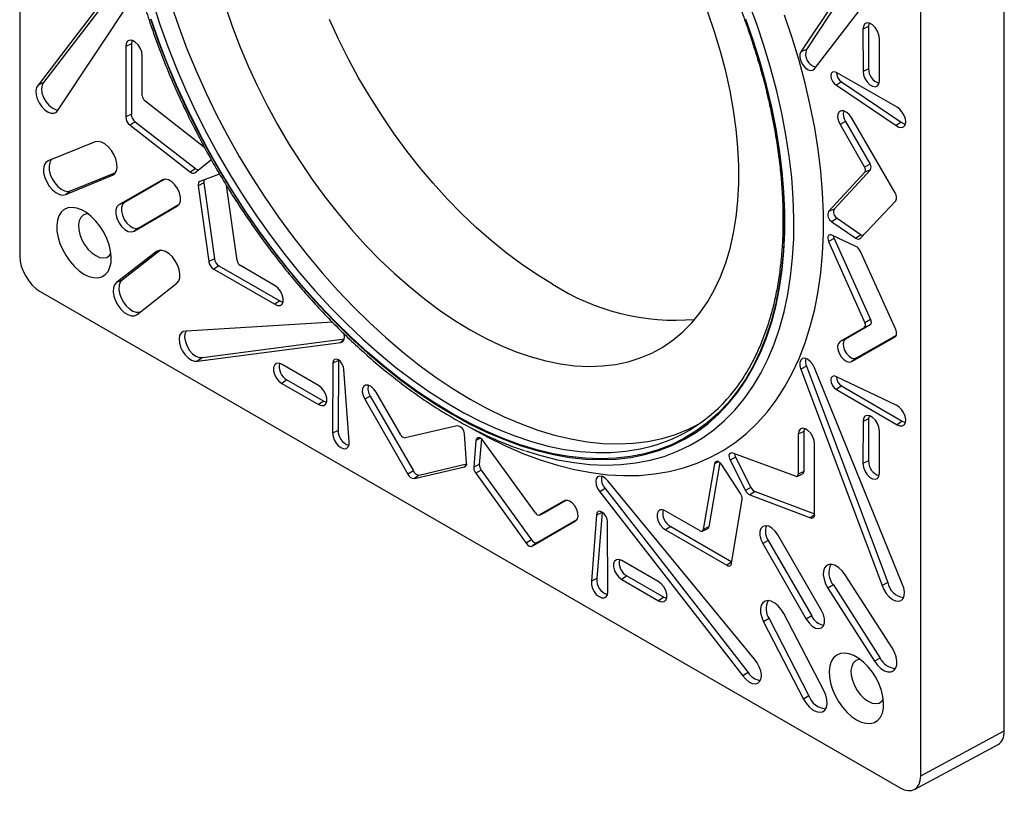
# Model space of a CAD drawing. Header units: inches. Extents: x 0.3 to 33.8, y 0.2 to 21.7.
# Tile 79 of 209: x 1.945 to 2.792, y 18.389 to 19.056. Entities that reach past the tile are written whole.
import ezdxf

# ---------------------------------------------------------------- set-up
doc = ezdxf.new("R2010")
doc.units = ezdxf.units.IN
doc.header["$MEASUREMENT"] = 0

msp = doc.modelspace()

# ---------------------------------------------------------------- linework, layer by layer
at = {"color": 7, "linetype": 'Continuous', "lineweight": 25}
for p, q in [((1.94489, 19.70736), (1.94489, 18.85284)), ((2.79218, 18.44392), (2.79218, 19.30129)), ((2.72024, 18.40524), (2.72024, 19.25976)), ((2.68709, 19.13402), (2.61719, 19.02863)), ((2.69185, 19.13617), (2.62195, 19.03076)), ((2.62884, 19.01393), (2.70441, 19.11262)), ((2.03628, 19.09866), (1.96072, 18.99997)), ((2.04038, 19.09994), (1.96546, 19.00209)), ((1.97804, 18.97857), (2.04793, 19.08396)), ((2.67539, 19.05043), (2.67058, 19.0481)), ((2.67058, 19.0481), (2.67064, 19.01179)), ((2.67539, 19.05043), (2.67545, 19.01412)), ((2.68468, 19.00369), (2.68474, 19.04015)), ((2.03629, 19.03314), (2.03615, 18.97252)), ((2.04109, 19.03548), (2.03629, 19.03314)), ((2.04109, 19.03548), (2.04096, 18.97484)), ((2.62195, 19.03076), (2.61719, 19.02863)), ((2.05036, 18.99085), (2.05029, 19.02544)), ((2.67545, 19.01412), (2.67064, 19.01179)), ((2.69992, 18.98091), (2.6477, 19.01079)), ((1.96546, 19.00209), (1.96072, 18.99997)), ((2.65209, 19.00285), (2.64765, 18.99986)), ((2.64765, 18.99986), (2.69906, 18.96513)), ((2.65209, 19.00285), (2.70353, 18.9681)), ((2.10413, 18.94595), (2.05269, 18.9863)), ((2.04096, 18.97484), (2.03615, 18.97252)), ((2.69812, 18.90719), (2.6609, 18.97145)), ((2.0443, 18.96847), (2.03983, 18.96551)), ((2.03983, 18.96551), (2.09181, 18.92509)), ((2.0443, 18.96847), (2.0963, 18.92804)), ((2.65553, 18.96871), (2.65084, 18.966)), ((2.65084, 18.966), (2.67194, 18.92933)), ((2.65553, 18.96871), (2.67663, 18.93204)), ((2.70353, 18.9681), (2.69906, 18.96513)), ((2.00991, 18.95102), (1.96941, 18.93485)), ((2.09566, 18.92447), (2.10896, 18.93527)), ((2.67663, 18.93204), (2.67194, 18.92933)), ((1.98455, 18.90581), (2.02473, 18.92234)), ((1.98871, 18.90884), (2.02749, 18.9248)), ((2.02682, 18.92387), (2.02473, 18.92234)), ((2.0963, 18.92804), (2.09181, 18.92509)), ((2.11597, 18.92313), (2.09997, 18.917)), ((2.67226, 18.92498), (2.641, 18.89115)), ((2.67699, 18.92709), (2.64573, 18.89326)), ((2.67699, 18.92709), (2.67226, 18.92498)), ((2.06786, 18.91829), (2.03024, 18.89683)), ((2.06993, 18.91888), (2.03494, 18.89891)), ((2.06866, 18.91865), (2.06786, 18.91829)), ((2.10338, 18.91577), (2.09858, 18.91336)), ((2.09858, 18.91336), (2.1076, 18.84812)), ((2.10338, 18.91577), (2.1124, 18.85052)), ((2.13203, 18.84888), (2.12281, 18.91357)), ((1.98871, 18.90884), (1.98455, 18.90581)), ((2.03494, 18.89891), (2.03024, 18.89683)), ((2.04334, 18.87416), (2.08072, 18.89601)), ((2.04748, 18.87718), (2.08226, 18.89751)), ((2.08143, 18.89653), (2.08072, 18.89601)), ((2.66833, 18.86813), (2.69872, 18.90039)), ((2.64573, 18.89326), (2.641, 18.89115)), ((2.64828, 18.88531), (2.64383, 18.88233)), ((2.64383, 18.88233), (2.66455, 18.86817)), ((2.64828, 18.88531), (2.669, 18.87114)), ((2.04748, 18.87718), (2.04334, 18.87416)), ((2.66455, 18.86113), (2.64383, 18.87088)), ((2.669, 18.87114), (2.66455, 18.86817)), ((2.64573, 18.86796), (2.641, 18.86533)), ((2.641, 18.86533), (2.67226, 18.79541)), ((2.64573, 18.86796), (2.67699, 18.79804)), ((2.06267, 18.85663), (2.02826, 18.83009)), ((2.06618, 18.85779), (2.03298, 18.83218)), ((2.06504, 18.85768), (2.06267, 18.85663)), ((2.69872, 18.78945), (2.66833, 18.8568)), ((2.1124, 18.85052), (2.1076, 18.84812)), ((2.11625, 18.84444), (2.11183, 18.84144)), ((2.11625, 18.84444), (2.16882, 18.81424)), ((2.16473, 18.82723), (2.13481, 18.84459)), ((2.11183, 18.84144), (2.16439, 18.81125)), ((2.03298, 18.83218), (2.02826, 18.83009)), ((2.04584, 18.80246), (2.08009, 18.82946)), ((1.96256, 18.82222), (2.70256, 18.39503)), ((2.16882, 18.81424), (2.16439, 18.81125)), ((2.21423, 18.79593), (2.08802, 18.78808)), ((2.67663, 18.7935), (2.65553, 18.7812)), ((2.67663, 18.7935), (2.67194, 18.79143)), ((2.67699, 18.79804), (2.67226, 18.79541)), ((2.67194, 18.79143), (2.65084, 18.77912)), ((2.66504, 18.76507), (2.69928, 18.78466)), ((2.09789, 18.76238), (2.22113, 18.77849)), ((2.1021, 18.76542), (2.22429, 18.7814)), ((2.22366, 18.78032), (2.22113, 18.77849)), ((2.65553, 18.7812), (2.65084, 18.77912)), ((2.6609, 18.76205), (2.69812, 18.78334)), ((2.69859, 18.78368), (2.69812, 18.78334)), ((2.1021, 18.76542), (2.09789, 18.76238)), ((2.20209, 18.74122), (2.17068, 18.75942)), ((2.21443, 18.76059), (2.2142, 18.70041)), ((2.21923, 18.76291), (2.21443, 18.76059)), ((2.21923, 18.76291), (2.21901, 18.70273)), ((2.21925, 18.7633), (2.21923, 18.76291)), ((2.66504, 18.76507), (2.6609, 18.76205)), ((2.22829, 18.69327), (2.22392, 18.75517)), ((2.62195, 18.75792), (2.61719, 18.75534)), ((2.61719, 18.75534), (2.68709, 18.56925)), ((2.62195, 18.75792), (2.69185, 18.5718)), ((2.70441, 18.57065), (2.62884, 18.75658)), ((2.1749, 18.74618), (2.17049, 18.74318)), ((2.17049, 18.74318), (2.20209, 18.72501)), ((2.1749, 18.74618), (2.20651, 18.728)), ((2.69906, 18.72431), (2.64765, 18.74894)), ((2.27285, 18.69887), (2.25165, 18.73548)), ((2.65212, 18.74095), (2.6477, 18.73795)), ((2.6477, 18.73795), (2.69992, 18.70755)), ((2.65212, 18.74095), (2.70435, 18.71054)), ((2.20651, 18.728), (2.20209, 18.72501)), ((2.24658, 18.73221), (2.24189, 18.72949)), ((2.24189, 18.72949), (2.27894, 18.66512)), ((2.24658, 18.73221), (2.28364, 18.66781)), ((2.67064, 18.71047), (2.67058, 18.67423)), ((2.67545, 18.7128), (2.67064, 18.71047)), ((2.67545, 18.7128), (2.67539, 18.67655)), ((2.70435, 18.71054), (2.69992, 18.70755)), ((2.21901, 18.70273), (2.2142, 18.70041)), ((2.32138, 18.70658), (2.27646, 18.69642)), ((2.61964, 18.70187), (2.61483, 18.69954)), ((2.61964, 18.70187), (2.61957, 18.66736)), ((2.68474, 18.66583), (2.68468, 18.70235)), ((2.32951, 18.6747), (2.32761, 18.69972)), ((2.33752, 18.694), (2.33561, 18.67118)), ((2.34144, 18.69587), (2.33752, 18.694)), ((2.34224, 18.69531), (2.34042, 18.67346)), ((2.38866, 18.63164), (2.34374, 18.69367)), ((2.61483, 18.69954), (2.61476, 18.66503)), ((2.61243, 18.66317), (2.55857, 18.68311)), ((2.62898, 18.63029), (2.62884, 18.69106)), ((2.54736, 18.67507), (2.53789, 18.6196)), ((2.54637, 18.67568), (2.54275, 18.67398)), ((2.56088, 18.67977), (2.55617, 18.6771)), ((2.55617, 18.6771), (2.56947, 18.65095)), ((2.56088, 18.67977), (2.57418, 18.65361)), ((2.67539, 18.67655), (2.67058, 18.67423)), ((2.28364, 18.66781), (2.27894, 18.66512)), ((2.28453, 18.66121), (2.32765, 18.6714)), ((2.28872, 18.66425), (2.32952, 18.6739)), ((2.32898, 18.67236), (2.32765, 18.6714)), ((2.34042, 18.67346), (2.33561, 18.67118)), ((2.3421, 18.66854), (2.33747, 18.66574)), ((2.3421, 18.66854), (2.38524, 18.60853)), ((2.54275, 18.67398), (2.53309, 18.61735)), ((2.56515, 18.64846), (2.54915, 18.67305)), ((2.61957, 18.66736), (2.61476, 18.66503)), ((2.28872, 18.66425), (2.28453, 18.66121)), ((2.33747, 18.66574), (2.3806, 18.60575)), ((2.5771, 18.50574), (2.4509, 18.6593)), ((2.61381, 18.66314), (2.61848, 18.66521)), ((2.44861, 18.65266), (2.44399, 18.64984)), ((2.44399, 18.64984), (2.56723, 18.49143)), ((2.44861, 18.65266), (2.57187, 18.49423)), ((2.57418, 18.65361), (2.56947, 18.65095)), ((2.57766, 18.65016), (2.57331, 18.64713)), ((2.57766, 18.65016), (2.62898, 18.63081)), ((2.41348, 18.64205), (2.39227, 18.62993)), ((2.41539, 18.64254), (2.39697, 18.632)), ((2.41411, 18.64233), (2.41348, 18.64205)), ((2.55753, 18.58839), (2.56654, 18.64322)), ((2.57331, 18.64713), (2.6253, 18.62753)), ((2.39697, 18.632), (2.39227, 18.62993)), ((2.39697, 18.632), (2.39683, 18.63193)), ((2.44602, 18.63203), (2.44121, 18.62973)), ((2.44602, 18.63203), (2.44164, 18.57515)), ((2.44603, 18.63238), (2.44602, 18.63203)), ((2.53032, 18.61626), (2.5004, 18.63345)), ((2.38619, 18.60321), (2.42323, 18.62481)), ((2.39032, 18.60623), (2.42477, 18.62631)), ((2.39215, 18.62986), (2.39683, 18.63193)), ((2.42386, 18.62527), (2.42323, 18.62481)), ((2.44121, 18.62973), (2.43684, 18.57288)), ((2.45092, 18.56376), (2.4507, 18.62419)), ((2.62895, 18.63006), (2.6253, 18.62753)), ((2.50514, 18.62009), (2.50073, 18.61709)), ((2.50073, 18.61709), (2.5533, 18.58658)), ((2.50514, 18.62009), (2.55772, 18.58958)), ((2.53218, 18.61601), (2.53686, 18.61807)), ((2.53789, 18.6196), (2.53309, 18.61735)), ((2.38524, 18.60853), (2.3806, 18.60575)), ((2.5891, 18.60795), (2.5844, 18.60524)), ((2.5891, 18.60795), (2.62648, 18.54293)), ((2.63488, 18.54778), (2.59727, 18.61267)), ((2.39032, 18.60623), (2.38619, 18.60321)), ((2.5844, 18.60524), (2.62179, 18.54022)), ((2.49444, 18.57251), (2.46303, 18.59058)), ((2.55772, 18.58958), (2.5533, 18.58658)), ((2.44164, 18.57515), (2.43684, 18.57288)), ((2.46746, 18.57736), (2.46304, 18.57436)), ((2.46304, 18.57436), (2.49464, 18.55605)), ((2.46746, 18.57736), (2.49906, 18.55905)), ((2.69571, 18.51556), (2.65522, 18.57849)), ((2.64507, 18.56967), (2.6404, 18.56693)), ((2.6404, 18.56693), (2.68058, 18.504)), ((2.64507, 18.56967), (2.68525, 18.50674)), ((2.69185, 18.5718), (2.68709, 18.56925)), ((2.49906, 18.55905), (2.49464, 18.55605)), ((2.58975, 18.54063), (2.58504, 18.53796)), ((2.58975, 18.54063), (2.624, 18.4741)), ((2.63686, 18.47875), (2.60246, 18.54502)), ((2.62648, 18.54293), (2.62179, 18.54022)), ((2.58504, 18.53796), (2.61928, 18.47143)), ((2.68525, 18.50674), (2.68058, 18.504)), ((2.57187, 18.49423), (2.56723, 18.49143)), ((2.624, 18.4741), (2.61928, 18.47143)), ((2.72024, 18.40524), (2.79218, 18.44392)), ((2.71484, 18.39367), (2.78678, 18.43235))]:
    msp.add_line(p, q, dxfattribs=at)
at = {"color": 7, "linetype": 'Continuous', "lineweight": 25, "flags": 128}
for points in [[(2.05933, 19.07125), (2.06544, 19.05229), (2.07223, 19.03332), (2.07969, 19.01439), (2.08779, 18.99555), (2.09653, 18.97686), (2.10586, 18.95836), (2.11577, 18.94011), (2.12623, 18.92215), (2.13721, 18.90453), (2.14868, 18.8873), (2.16062, 18.8705), (2.17298, 18.85419), (2.18574, 18.8384), (2.19886, 18.82318), (2.21231, 18.80857), (2.22605, 18.7946), (2.24004, 18.78133), (2.25424, 18.76877), (2.26862, 18.75697), (2.28314, 18.74595), (2.29776, 18.73575), (2.31244, 18.7264), (2.32713, 18.71792), (2.34181, 18.71032), (2.35643, 18.70364), (2.37095, 18.6979), (2.38533, 18.69309), (2.39953, 18.68925), (2.41352, 18.68638), (2.42726, 18.68448), (2.44071, 18.68357), (2.45383, 18.68364), (2.46659, 18.68469), (2.47895, 18.68673), (2.48753, 18.68879)], [(2.07528, 19.06914), (2.08173, 19.05018), (2.08885, 19.03124), (2.09663, 19.01237), (2.10504, 18.99361), (2.11407, 18.97502), (2.12369, 18.95666), (2.13387, 18.93856), (2.14458, 18.92077), (2.1558, 18.90336), (2.1675, 18.88635), (2.17965, 18.86981), (2.1922, 18.85376), (2.20514, 18.83827), (2.21842, 18.82336), (2.232, 18.80907), (2.24586, 18.79546), (2.25995, 18.78255), (2.27424, 18.77037), (2.28868, 18.75897), (2.30324, 18.74837), (2.31788, 18.7386), (2.33256, 18.72968)], [(2.12223, 19.0668), (2.12806, 19.04975), (2.13455, 19.03272), (2.14169, 19.01577), (2.14946, 18.99895), (2.15782, 18.98232), (2.16674, 18.96593), (2.17622, 18.94984), (2.1862, 18.93409), (2.19665, 18.91874), (2.20755, 18.90384), (2.21886, 18.88944), (2.23054, 18.87558), (2.24255, 18.86231), (2.25486, 18.84967), (2.26742, 18.83771), (2.28019, 18.82646), (2.29313, 18.81596), (2.30621, 18.80624), (2.31936, 18.79734), (2.33256, 18.78929)], [(2.38006, 18.68503), (2.39344, 18.68096), (2.40773, 18.67747), (2.4218, 18.67495), (2.4356, 18.67341), (2.4491, 18.67284), (2.46227, 18.67326), (2.47506, 18.67466), (2.48744, 18.67703), (2.49939, 18.68037), (2.51087, 18.68468), (2.52185, 18.68993), (2.53231, 18.69613), (2.54221, 18.70324), (2.55153, 18.71125), (2.56024, 18.72015), (2.56833, 18.7299), (2.57577, 18.74049), (2.58254, 18.75188), (2.58863, 18.76405), (2.59402, 18.77695), (2.59869, 18.79057), (2.60263, 18.80487), (2.60583, 18.8198), (2.60829, 18.83532), (2.61, 18.85141), (2.61095, 18.86801), (2.61114, 18.88508), (2.61057, 18.90258), (2.60924, 18.92046), (2.60716, 18.93868), (2.60432, 18.95718), (2.60075, 18.97593), (2.59644, 18.99486), (2.59141, 19.01393), (2.58567, 19.0331), (2.57924, 19.05231), (2.57213, 19.07151)], [(2.05759, 19.05686), (2.06418, 19.03782), (2.07145, 19.0188), (2.07936, 18.99986), (2.08791, 18.98105), (2.09706, 18.96241), (2.1068, 18.94399), (2.1171, 18.92585), (2.12792, 18.90803), (2.13925, 18.89058), (2.15104, 18.87355), (2.16328, 18.85698), (2.17593, 18.84091), (2.18895, 18.82539), (2.2023, 18.81045), (2.21597, 18.79615), (2.2299, 18.78251), (2.24406, 18.76958), (2.25842, 18.75738), (2.27293, 18.74595), (2.28756, 18.73531), (2.30226, 18.72551), (2.31701, 18.71656)], [(2.31701, 18.71718), (2.30229, 18.72611), (2.28761, 18.7359), (2.27301, 18.74651), (2.25853, 18.75792), (2.2442, 18.77009), (2.23006, 18.78301), (2.21616, 18.79662), (2.20252, 18.8109), (2.18919, 18.8258), (2.17619, 18.84129), (2.16357, 18.85733), (2.15135, 18.87387), (2.13958, 18.89088), (2.12827, 18.90829), (2.11747, 18.92608), (2.10719, 18.94418), (2.09747, 18.96256), (2.08834, 18.98117), (2.07981, 18.99995), (2.07191, 19.01886), (2.06465, 19.03784), (2.05807, 19.05685)], [(2.40327, 18.82868), (2.39, 18.83678), (2.37678, 18.84573), (2.36363, 18.8555), (2.35062, 18.86605), (2.33778, 18.87736), (2.32516, 18.88939), (2.31278, 18.90209), (2.30071, 18.91544), (2.28897, 18.92937), (2.2776, 18.94385), (2.26664, 18.95883), (2.25612, 18.97426), (2.24609, 18.99009), (2.23657, 19.00627), (2.22759, 19.02275), (2.21919, 19.03947), (2.21139, 19.05638)], [(2.31701, 18.71656), (2.33175, 18.70849), (2.34646, 18.70131), (2.36109, 18.69505), (2.3756, 18.68973), (2.38995, 18.68535), (2.40411, 18.68194), (2.41804, 18.67949), (2.43171, 18.67802), (2.44507, 18.67753), (2.45809, 18.67802), (2.47073, 18.67949), (2.48297, 18.68193), (2.49477, 18.68534), (2.50609, 18.68972), (2.51692, 18.69504), (2.52721, 18.70129), (2.53695, 18.70847), (2.5461, 18.71654), (2.55465, 18.72548), (2.56257, 18.73529), (2.56983, 18.74592), (2.57643, 18.75734), (2.58233, 18.76954), (2.58754, 18.78248), (2.59202, 18.79611), (2.59578, 18.81041), (2.59879, 18.82535), (2.60106, 18.84086), (2.60258, 18.85693), (2.60334, 18.8735), (2.60334, 18.89054), (2.60258, 18.90798), (2.60106, 18.9258), (2.59879, 18.94394), (2.59578, 18.96236), (2.59202, 18.981), (2.58754, 18.99981), (2.58233, 19.01875), (2.57643, 19.03777), (2.56983, 19.05681)], [(2.56936, 19.05679), (2.57594, 19.03779), (2.58184, 19.01881), (2.58703, 18.9999), (2.59151, 18.98112), (2.59526, 18.96252), (2.59827, 18.94414), (2.60053, 18.92603), (2.60205, 18.90824), (2.60281, 18.89083), (2.60281, 18.87383), (2.60205, 18.85729), (2.60053, 18.84125), (2.59827, 18.82576), (2.59526, 18.81086), (2.59151, 18.79658), (2.58703, 18.78297), (2.58184, 18.77006), (2.57594, 18.75789), (2.56936, 18.74648), (2.56211, 18.73587), (2.55421, 18.72609), (2.54568, 18.71715), (2.53654, 18.7091), (2.52682, 18.70194), (2.51654, 18.6957), (2.50574, 18.69039), (2.49443, 18.68602), (2.48266, 18.68261), (2.47044, 18.68018), (2.45782, 18.67871), (2.44483, 18.67822), (2.43149, 18.67871), (2.41786, 18.68018), (2.40395, 18.68262), (2.38982, 18.68603), (2.37549, 18.6904), (2.361, 18.69571), (2.3464, 18.70196), (2.33172, 18.70912), (2.31701, 18.71718)], [(2.33256, 18.78929), (2.34576, 18.7821), (2.35892, 18.77581), (2.37199, 18.77044), (2.38493, 18.76599), (2.39771, 18.7625), (2.41027, 18.75996), (2.42257, 18.75839), (2.43458, 18.75779), (2.44626, 18.75816), (2.45757, 18.75951), (2.46847, 18.76182), (2.47893, 18.7651), (2.48891, 18.76932), (2.49838, 18.77448), (2.50731, 18.78056), (2.51567, 18.78754), (2.52343, 18.7954), (2.53057, 18.80411), (2.53706, 18.81364), (2.54289, 18.82396), (2.54803, 18.83504), (2.55247, 18.84684), (2.55619, 18.85932), (2.55918, 18.87245), (2.56143, 18.88617), (2.56294, 18.90045), (2.56369, 18.91524), (2.56369, 18.93049), (2.56294, 18.94615), (2.56143, 18.96217), (2.55918, 18.9785), (2.55619, 18.99508), (2.55247, 19.01186), (2.54803, 19.02878), (2.54289, 19.0458), (2.53706, 19.06285)], [(2.33256, 18.70518), (2.34772, 18.69687), (2.36284, 18.68945), (2.37788, 18.68295), (2.39281, 18.67737), (2.40759, 18.67273), (2.42218, 18.66905), (2.43656, 18.66633), (2.45067, 18.66457), (2.46449, 18.6638), (2.47798, 18.664), (2.49111, 18.66517), (2.50384, 18.66732), (2.51615, 18.67043), (2.52801, 18.6745), (2.53937, 18.67952), (2.55023, 18.68548), (2.56054, 18.69236), (2.57028, 18.70015), (2.57944, 18.70882), (2.58798, 18.71835), (2.59588, 18.72873), (2.60313, 18.73992), (2.60971, 18.75189), (2.6156, 18.76463), (2.62079, 18.77809), (2.62525, 18.79223), (2.629, 18.80704), (2.632, 18.82247), (2.63426, 18.83847), (2.63577, 18.85502), (2.63652, 18.87207), (2.63652, 18.88958), (2.63577, 18.9075), (2.63426, 18.92579), (2.632, 18.94441), (2.629, 18.9633), (2.62525, 18.98243), (2.62079, 19.00173), (2.6156, 19.02118), (2.60971, 19.04071), (2.60313, 19.06028)], [(2.68474, 19.04015), (2.68433, 19.04324), (2.68309, 19.04647), (2.68117, 19.04943), (2.67881, 19.05177), (2.67631, 19.05317), (2.67397, 19.05348), (2.6721, 19.05264), (2.67092, 19.05077), (2.67058, 19.0481)], [(2.67584, 19.05332), (2.6757, 19.05296), (2.67539, 19.05043)], [(2.05029, 19.02544), (2.04987, 19.02851), (2.04862, 19.0317), (2.04671, 19.03463), (2.04436, 19.03692), (2.04188, 19.03828), (2.03957, 19.03855), (2.03774, 19.03769), (2.03659, 19.0358), (2.03629, 19.03314)], [(2.04152, 19.03839), (2.04138, 19.038), (2.04109, 19.03548)], [(2.61719, 19.02863), (2.61633, 19.02658), (2.61629, 19.02387), (2.61706, 19.02084), (2.61856, 19.01785), (2.6206, 19.01528), (2.62293, 19.01344), (2.62526, 19.01255), (2.62732, 19.01272), (2.62884, 19.01393)], [(2.6477, 19.01079), (2.64589, 19.01143), (2.64435, 19.01114), (2.64331, 19.00996), (2.64295, 19.00809), (2.6433, 19.00579), (2.64431, 19.00342), (2.64584, 19.00134), (2.64765, 18.99986)], [(2.67064, 19.01179), (2.67104, 19.00876), (2.67225, 19.00558), (2.67412, 19.00266), (2.67643, 19.00034), (2.67889, 18.99892), (2.68121, 18.99857), (2.68308, 18.99933), (2.68429, 19.00111), (2.68468, 19.00369)], [(1.96072, 18.99997), (1.95942, 18.99787), (1.95886, 18.99504), (1.95907, 18.9917), (1.96003, 18.98812), (1.96169, 18.98457), (1.9639, 18.98133), (1.96649, 18.97864), (1.96927, 18.97672), (1.97201, 18.97571), (1.97451, 18.9757), (1.97657, 18.97668), (1.97804, 18.97857)], [(1.96546, 19.00209), (1.96413, 18.99985), (1.96364, 18.99679), (1.96404, 18.99321), (1.9653, 18.98943), (1.96729, 18.9858), (1.96984, 18.98266), (1.9727, 18.9803), (1.97561, 18.97892), (1.97809, 18.97865)], [(2.69906, 18.96513), (2.70143, 18.96378), (2.70366, 18.9634), (2.7055, 18.96403), (2.70677, 18.96561), (2.7073, 18.96796), (2.70705, 18.97082), (2.70604, 18.97387), (2.70438, 18.97678), (2.70227, 18.97921), (2.69992, 18.98091)], [(2.6609, 18.97145), (2.65893, 18.97431), (2.65656, 18.9765), (2.6541, 18.97774), (2.65184, 18.9779), (2.65007, 18.97694), (2.649, 18.97498), (2.64877, 18.97227), (2.64941, 18.96915), (2.65084, 18.966)], [(2.70353, 18.9681), (2.70601, 18.96673), (2.70707, 18.96648)], [(2.02473, 18.92234), (2.02672, 18.92375), (2.02807, 18.92604), (2.02869, 18.92905), (2.02854, 18.93257), (2.02762, 18.93638), (2.026, 18.9402), (2.02379, 18.94378), (2.02114, 18.94688), (2.01823, 18.94929), (2.01525, 18.95084), (2.01241, 18.95143), (2.00991, 18.95102)], [(1.96941, 18.93485), (1.96737, 18.93343), (1.96598, 18.9311), (1.96534, 18.92803), (1.9655, 18.92443), (1.96645, 18.92054), (1.96811, 18.91663), (1.97039, 18.91298), (1.97311, 18.90983), (1.97609, 18.90741), (1.97913, 18.90587), (1.98201, 18.90532), (1.98455, 18.90581)], [(1.97285, 18.93622), (1.9721, 18.93554), (1.97076, 18.93329), (1.97015, 18.93032), (1.9703, 18.92684), (1.97122, 18.92308), (1.97283, 18.91931), (1.97502, 18.91578), (1.97765, 18.91273), (1.98054, 18.91039), (1.98347, 18.9089), (1.98626, 18.90837), (1.98871, 18.90884)], [(2.10896, 18.93527), (2.10951, 18.93596), (2.10957, 18.93607)], [(2.11703, 18.92324), (2.11684, 18.92326), (2.11597, 18.92313)], [(2.08072, 18.89601), (2.08238, 18.89771), (2.08326, 18.90033), (2.08325, 18.90361), (2.08237, 18.90724), (2.0807, 18.91085), (2.0784, 18.91411), (2.0757, 18.91668), (2.07286, 18.91833), (2.07016, 18.91888), (2.06786, 18.91829)], [(2.00022, 18.83727), (2.00441, 18.83529), (2.00847, 18.83424), (2.01226, 18.83416), (2.01567, 18.83505), (2.01858, 18.83688), (2.0209, 18.8396), (2.02255, 18.84311), (2.02349, 18.84731), (2.02367, 18.85206), (2.02311, 18.8572), (2.02181, 18.86257), (2.01982, 18.868), (2.01719, 18.87332), (2.01402, 18.87834), (2.01041, 18.88292), (2.00647, 18.88691), (2.00233, 18.89016), (1.99812, 18.89259), (1.99398, 18.89412), (1.99004, 18.89468), (1.98642, 18.89428), (1.98325, 18.89291), (1.98063, 18.89062), (1.97864, 18.8875), (1.97734, 18.88362), (1.97677, 18.87913), (1.97696, 18.87417), (1.9779, 18.86889), (1.97955, 18.86347), (1.98187, 18.85807), (1.98478, 18.85288), (1.98818, 18.84806), (1.99197, 18.84376), (1.99603, 18.84013), (2.00022, 18.83727)], [(2.03024, 18.89683), (2.02853, 18.89512), (2.02763, 18.89245), (2.02762, 18.8891), (2.02852, 18.8854), (2.03022, 18.8817), (2.03257, 18.87838), (2.03533, 18.87575), (2.03823, 18.87408), (2.04099, 18.87353), (2.04334, 18.87416)], [(2.03494, 18.89891), (2.03329, 18.89727), (2.03243, 18.89471), (2.03243, 18.8915), (2.03328, 18.88795), (2.03492, 18.88441), (2.03717, 18.88123), (2.03981, 18.87871), (2.04259, 18.87711), (2.04524, 18.87658), (2.04748, 18.87718)], [(2.00366, 18.88921), (2.00217, 18.88908), (1.99955, 18.88805), (1.9975, 18.88606), (1.99615, 18.88321), (1.99555, 18.87967), (1.99575, 18.8756), (1.99673, 18.87125), (1.99845, 18.86684), (2.0008, 18.86261), (2.00365, 18.85879), (2.00687, 18.85558), (2.01027, 18.85316)], [(2.64383, 18.87088), (2.64282, 18.8712), (2.64191, 18.87117), (2.64115, 18.8708), (2.6406, 18.8701), (2.6403, 18.86914), (2.64027, 18.86796), (2.64051, 18.86666), (2.641, 18.86533)], [(2.64508, 18.8703), (2.64529, 18.86916), (2.64573, 18.86796)], [(2.01027, 18.85316), (2.01367, 18.85165), (2.01689, 18.85115), (2.01975, 18.85167), (2.0221, 18.85319), (2.02345, 18.85494)], [(2.08009, 18.82946), (2.0817, 18.83142), (2.08261, 18.83417), (2.08275, 18.83753), (2.08213, 18.84125), (2.08077, 18.8451), (2.07877, 18.8488), (2.07627, 18.85212), (2.07343, 18.85481), (2.07046, 18.85671), (2.06754, 18.85768), (2.06489, 18.85765), (2.06267, 18.85663)], [(2.02826, 18.83009), (2.02658, 18.82814), (2.02561, 18.82537), (2.02542, 18.82196), (2.02603, 18.81817), (2.0274, 18.81424), (2.02942, 18.81044), (2.03197, 18.80705), (2.03486, 18.80429), (2.0379, 18.80235), (2.04088, 18.80136), (2.04359, 18.8014), (2.04584, 18.80246)], [(2.03298, 18.83218), (2.03134, 18.83029), (2.0304, 18.82761), (2.03022, 18.82433), (2.03081, 18.82066), (2.03213, 18.81686), (2.03409, 18.81319), (2.03656, 18.80991), (2.03935, 18.80724), (2.04229, 18.80536), (2.04517, 18.80441), (2.04779, 18.80445), (2.04875, 18.80475)], [(2.16439, 18.81125), (2.16685, 18.81018), (2.16906, 18.81023), (2.17072, 18.81139), (2.17164, 18.81352), (2.1717, 18.81635), (2.17089, 18.81953), (2.16932, 18.82265), (2.16717, 18.82533), (2.16473, 18.82723)], [(2.16882, 18.81424), (2.17115, 18.81323), (2.17156, 18.81315)], [(2.67699, 18.79804), (2.67727, 18.79732), (2.67746, 18.7966), (2.67756, 18.79591), (2.67756, 18.79527), (2.67746, 18.79469), (2.67727, 18.79419), (2.67699, 18.79379), (2.67663, 18.7935)], [(2.08802, 18.78808), (2.08565, 18.78776), (2.08377, 18.78646), (2.08253, 18.78429), (2.08203, 18.78141), (2.0823, 18.77804), (2.08334, 18.77445), (2.08504, 18.77091), (2.08729, 18.76771), (2.08991, 18.76508), (2.09269, 18.76323), (2.09542, 18.76231), (2.09789, 18.76238)], [(2.08811, 18.78808), (2.08711, 18.7858), (2.08684, 18.78259), (2.08746, 18.77893), (2.08891, 18.77515), (2.09106, 18.77161), (2.0937, 18.76864), (2.0966, 18.7665), (2.09949, 18.76539), (2.1021, 18.76542)], [(2.22113, 18.77849), (2.22295, 18.7792), (2.22412, 18.7809), (2.22452, 18.78337), (2.22423, 18.78574)], [(2.69812, 18.78334), (2.69865, 18.78369), (2.69906, 18.7842), (2.69935, 18.78486), (2.6995, 18.78564), (2.69951, 18.78652), (2.69938, 18.78747), (2.69911, 18.78846), (2.69872, 18.78945)], [(2.65084, 18.77912), (2.64941, 18.77762), (2.64877, 18.77523), (2.649, 18.77226), (2.65007, 18.76907), (2.65184, 18.76607), (2.6541, 18.76361), (2.65656, 18.76201), (2.65893, 18.76147), (2.6609, 18.76205)], [(2.65553, 18.7812), (2.65418, 18.77978), (2.65358, 18.77752), (2.65379, 18.77471), (2.6548, 18.7717), (2.65648, 18.76886), (2.65862, 18.76654), (2.66095, 18.76503), (2.66318, 18.76452), (2.66504, 18.76507)], [(2.17068, 18.75942), (2.1682, 18.76046), (2.16599, 18.76037), (2.16433, 18.75917), (2.16342, 18.75699), (2.16339, 18.75412), (2.16423, 18.75091), (2.16584, 18.74777), (2.16802, 18.74508), (2.17049, 18.74318)], [(2.22392, 18.75517), (2.22354, 18.75747), (2.2225, 18.75984), (2.22096, 18.7619), (2.21915, 18.76335), (2.21734, 18.76397), (2.2158, 18.76366), (2.21478, 18.76247), (2.21443, 18.76059)], [(2.62884, 18.75658), (2.62732, 18.75956), (2.62526, 18.76211), (2.62293, 18.76391), (2.6206, 18.76476), (2.61856, 18.76454), (2.61706, 18.76328), (2.61629, 18.76114), (2.61633, 18.75838), (2.61719, 18.75534)], [(2.64765, 18.74894), (2.64584, 18.74955), (2.64431, 18.74924), (2.6433, 18.74804), (2.64295, 18.74615), (2.64331, 18.74384), (2.64435, 18.74148), (2.64589, 18.73941), (2.6477, 18.73795)], [(2.20209, 18.72501), (2.20452, 18.72406), (2.20666, 18.72421), (2.20826, 18.72546), (2.20911, 18.72763), (2.20911, 18.73048), (2.20826, 18.73364), (2.20667, 18.73672), (2.20452, 18.73936), (2.20209, 18.74122)], [(2.25165, 18.73548), (2.24963, 18.73829), (2.24724, 18.7404), (2.24479, 18.74156), (2.24256, 18.74161), (2.24084, 18.74056), (2.23985, 18.73852), (2.23969, 18.73576), (2.24041, 18.73262), (2.24189, 18.72949)], [(2.20651, 18.728), (2.20881, 18.7271), (2.20899, 18.72708)], [(2.33256, 18.72968), (2.34724, 18.72165), (2.36188, 18.71451), (2.37645, 18.7083), (2.39089, 18.70303), (2.40518, 18.69871), (2.41927, 18.69535), (2.43312, 18.69297), (2.44671, 18.69156), (2.45999, 18.69114), (2.47292, 18.69171), (2.48548, 18.69325), (2.49762, 18.69578), (2.50932, 18.69928), (2.52054, 18.70373), (2.52859, 18.70768)], [(2.69992, 18.70755), (2.70227, 18.70653), (2.70438, 18.70652), (2.70604, 18.70752), (2.70705, 18.7094), (2.7073, 18.71197), (2.70677, 18.71494), (2.7055, 18.71797), (2.70366, 18.72074), (2.70143, 18.72293), (2.69906, 18.72431)], [(2.68468, 18.70235), (2.68429, 18.70539), (2.68308, 18.70856), (2.68121, 18.71149), (2.67889, 18.71381), (2.67643, 18.71523), (2.67412, 18.71558), (2.67225, 18.71482), (2.67104, 18.71304), (2.67064, 18.71047)], [(2.67589, 18.7154), (2.67582, 18.71524), (2.67545, 18.7128)], [(2.70435, 18.71054), (2.70681, 18.70953), (2.70707, 18.70949)], [(2.2142, 18.70041), (2.2145, 18.69753), (2.21555, 18.69448), (2.21723, 18.6916), (2.21937, 18.6892), (2.22172, 18.68755), (2.22402, 18.68684), (2.22602, 18.68714), (2.22749, 18.68843), (2.22828, 18.69055), (2.22829, 18.69327)], [(2.62884, 18.69106), (2.62853, 18.69408), (2.62739, 18.69729), (2.62555, 18.70027), (2.62325, 18.70266), (2.62077, 18.70416), (2.61842, 18.70459), (2.6165, 18.70387), (2.61526, 18.70212), (2.61483, 18.69954)], [(2.62008, 18.7044), (2.62004, 18.7043), (2.61964, 18.70187)], [(2.34374, 18.69367), (2.34284, 18.69477), (2.34183, 18.69562), (2.3408, 18.69618), (2.33981, 18.6964), (2.33893, 18.69628), (2.33823, 18.69581), (2.33775, 18.69503), (2.33752, 18.694)], [(2.55857, 18.68311), (2.55758, 18.68334), (2.5567, 18.68322), (2.55599, 18.68276), (2.5555, 18.68199), (2.55527, 18.68096), (2.55531, 18.67975), (2.55561, 18.67843), (2.55617, 18.6771)], [(2.54915, 18.67305), (2.54828, 18.6742), (2.54729, 18.67512), (2.54626, 18.67576), (2.54526, 18.67607), (2.54434, 18.67603), (2.54359, 18.67565), (2.54305, 18.67495), (2.54275, 18.67398)], [(2.67058, 18.67423), (2.67092, 18.67117), (2.6721, 18.66794), (2.67397, 18.66494), (2.67631, 18.66254), (2.67881, 18.66106), (2.68117, 18.66066), (2.68309, 18.66141), (2.68433, 18.66321), (2.68474, 18.66583)], [(2.4509, 18.6593), (2.44869, 18.66157), (2.44632, 18.66299), (2.44408, 18.66339), (2.44224, 18.66272), (2.44104, 18.66107), (2.4406, 18.65863), (2.441, 18.6557), (2.44218, 18.65264), (2.44399, 18.64984)], [(2.42323, 18.62481), (2.42472, 18.62622), (2.42543, 18.62854), (2.42528, 18.63147), (2.42428, 18.63466), (2.42257, 18.6377), (2.42034, 18.64021), (2.41788, 18.6419), (2.4155, 18.64254), (2.41348, 18.64205)], [(2.4507, 18.62419), (2.45034, 18.62649), (2.44932, 18.62886), (2.44779, 18.63093), (2.44598, 18.6324), (2.44417, 18.63305), (2.44262, 18.63276), (2.44158, 18.6316), (2.44121, 18.62973)], [(2.5004, 18.63345), (2.49795, 18.63438), (2.49581, 18.63417), (2.49423, 18.63287), (2.49342, 18.63063), (2.49348, 18.62773), (2.4944, 18.62454), (2.49607, 18.62145), (2.49827, 18.61886), (2.50073, 18.61709)], [(2.59727, 18.61267), (2.59497, 18.61592), (2.59226, 18.61849), (2.58942, 18.62012), (2.58672, 18.62066), (2.58442, 18.62006), (2.58275, 18.61837), (2.58187, 18.61576), (2.58187, 18.61248), (2.58274, 18.60886), (2.5844, 18.60524)], [(2.38524, 18.60853), (2.38584, 18.60777), (2.3865, 18.60711), (2.38719, 18.60657), (2.38789, 18.60618), (2.38858, 18.60595), (2.38922, 18.60587), (2.38981, 18.60597), (2.39032, 18.60623)], [(2.3806, 18.60575), (2.38126, 18.60491), (2.38198, 18.60418), (2.38274, 18.6036), (2.38351, 18.60316), (2.38426, 18.6029), (2.38498, 18.60282), (2.38562, 18.60293), (2.38619, 18.60321)], [(2.46303, 18.59058), (2.4606, 18.59153), (2.45846, 18.59137), (2.45686, 18.59012), (2.45602, 18.58794), (2.45602, 18.5851), (2.45687, 18.58194), (2.45846, 18.57885), (2.46061, 18.57622), (2.46304, 18.57436)], [(2.65522, 18.57849), (2.65271, 18.58179), (2.64987, 18.58448), (2.6469, 18.58637), (2.64399, 18.58732), (2.64133, 18.58728), (2.63912, 18.58625), (2.63751, 18.5843), (2.63659, 18.58155), (2.63643, 18.57821), (2.63705, 18.57448), (2.6384, 18.57064), (2.6404, 18.56693)], [(2.43684, 18.57288), (2.43685, 18.57014), (2.43763, 18.56712), (2.4391, 18.56413), (2.4411, 18.56152), (2.44341, 18.55958), (2.44576, 18.55851), (2.44789, 18.55844), (2.44958, 18.55938), (2.45063, 18.56122), (2.45092, 18.56376)], [(2.49464, 18.55605), (2.49711, 18.55509), (2.49929, 18.55527), (2.5009, 18.55656), (2.50174, 18.5588), (2.5017, 18.56171), (2.5008, 18.56493), (2.49914, 18.56805), (2.49693, 18.57069), (2.49444, 18.57251)], [(2.68709, 18.56925), (2.68855, 18.56566), (2.69061, 18.5623), (2.69311, 18.55943), (2.69586, 18.55726), (2.69864, 18.55598), (2.70123, 18.55567), (2.70344, 18.55637), (2.70509, 18.55801), (2.70606, 18.56047), (2.70627, 18.56356), (2.7057, 18.56705), (2.70441, 18.57065)], [(2.49906, 18.55905), (2.5014, 18.55814), (2.50159, 18.55811)], [(2.60246, 18.54502), (2.60024, 18.5486), (2.59758, 18.55169), (2.59467, 18.55409), (2.59169, 18.55563), (2.58886, 18.5562), (2.58636, 18.55578), (2.58436, 18.55438), (2.583, 18.5521), (2.58237, 18.5491), (2.58252, 18.54558), (2.58343, 18.54178), (2.58504, 18.53796)], [(2.62179, 18.54022), (2.62413, 18.53689), (2.62689, 18.53426), (2.62979, 18.53258), (2.63255, 18.53202), (2.6349, 18.53263), (2.63661, 18.53436), (2.6375, 18.53703), (2.6375, 18.54038), (2.63659, 18.54409), (2.63488, 18.54778)], [(2.68058, 18.504), (2.68311, 18.50059), (2.686, 18.4978), (2.68904, 18.49583), (2.69202, 18.49481), (2.69474, 18.49482), (2.69701, 18.49585), (2.69868, 18.49783), (2.69962, 18.50063), (2.69978, 18.50404), (2.69915, 18.50785), (2.69776, 18.51178), (2.69571, 18.51556)], [(2.56723, 18.49143), (2.5697, 18.48851), (2.57244, 18.48628), (2.57522, 18.48491), (2.57784, 18.48452), (2.58009, 18.48513), (2.58179, 18.4867), (2.58282, 18.4891), (2.5831, 18.49214), (2.5826, 18.4956), (2.58136, 18.49921), (2.57948, 18.50267), (2.5771, 18.50574)], [(2.6649, 18.45356), (2.66909, 18.45157), (2.67315, 18.45052), (2.67694, 18.45044), (2.68035, 18.45134), (2.68326, 18.45317), (2.68558, 18.45589), (2.68723, 18.4594), (2.68817, 18.4636), (2.68836, 18.46834), (2.68779, 18.47349), (2.68649, 18.47886), (2.6845, 18.48429), (2.68187, 18.48961), (2.6787, 18.49463), (2.67509, 18.49921), (2.67115, 18.50319), (2.66701, 18.50645), (2.6628, 18.50888), (2.65866, 18.5104), (2.65472, 18.51097), (2.6511, 18.51056), (2.64793, 18.5092), (2.64531, 18.50691), (2.64332, 18.50378), (2.64202, 18.49991), (2.64145, 18.49542), (2.64164, 18.49046), (2.64258, 18.48518), (2.64423, 18.47976), (2.64655, 18.47436), (2.64946, 18.46917), (2.65286, 18.46435), (2.65665, 18.46005), (2.66071, 18.45641), (2.6649, 18.45356)], [(2.66834, 18.5055), (2.66685, 18.50537), (2.66423, 18.50434), (2.66218, 18.50235), (2.66083, 18.4995), (2.66023, 18.49595), (2.66043, 18.49189), (2.66142, 18.48754), (2.66313, 18.48313), (2.66548, 18.4789), (2.66834, 18.47507), (2.67155, 18.47187), (2.67495, 18.46945)], [(2.61928, 18.47143), (2.62154, 18.46776), (2.62424, 18.46459), (2.62722, 18.46214), (2.63026, 18.46057), (2.63316, 18.45999), (2.6357, 18.46045), (2.63773, 18.4619), (2.6391, 18.46425), (2.63971, 18.46734), (2.63952, 18.47096), (2.63855, 18.47485), (2.63686, 18.47875)], [(2.67495, 18.46945), (2.67835, 18.46794), (2.68157, 18.46744), (2.68443, 18.46796), (2.68678, 18.46948), (2.68813, 18.47123)]]:
    msp.add_lwpolyline(points, dxfattribs=at)
at = {"color": 7, "linetype": 'Continuous', "lineweight": 25}
for centre, radius, start, end in [((2.63254, 19.02664), 0.01137, 158.72044, 257.43159), ((2.68814, 19.0138), 0.0127, 178.54776, 253.12241), ((2.6569, 19.01062), 0.00914, 179.13783, 238.21641), ((2.05662, 18.99118), 0.00626, 182.99883, 231.20179), ((2.04533, 18.97287), 0.00918, 182.16877, 233.20273), ((2.04928, 18.97515), 0.00833, 182.13641, 233.29213), ((2.66411, 18.97483), 0.01054, 163.78444, 215.4872), ((2.66876, 18.92691), 0.004, 331.06773, 37.25736), ((2.67302, 18.92929), 0.00454, 331.06773, 37.25736), ((2.09412, 18.92718), 0.00312, 222.222, 299.52986), ((2.09871, 18.93064), 0.00354, 227.179, 273.00274), ((2.10155, 18.91431), 0.00312, 120.48282, 197.77827), ((2.10684, 18.91656), 0.00354, 146.9452, 192.82873), ((2.69351, 18.90336), 0.006, 330.32957, 39.66294), ((2.64731, 18.88832), 0.00692, 155.79985, 239.77079), ((2.65142, 18.8907), 0.00624, 155.74594, 239.78747), ((2.67128, 18.87427), 0.00387, 233.86539, 258.78917), ((2.66645, 18.8701), 0.00271, 225.28457, 313.63067), ((2.66052, 18.8538), 0.00836, 21.03674, 61.22335), ((2.11672, 18.84921), 0.00918, 186.79689, 237.83164), ((2.12068, 18.85149), 0.00833, 186.70749, 237.864), ((2.13822, 18.84984), 0.00626, 188.79777, 237.00167), ((2.50919, 18.99341), 0.19584, 237.25894, 274.90848), ((2.66964, 18.79362), 0.00317, 316.4158, 34.49846), ((2.18098, 18.75742), 0.01277, 166.59967, 241.58718), ((2.63023, 18.76197), 0.00922, 163.51783, 206.06985), ((2.65689, 18.74873), 0.00913, 179.05463, 238.4773), ((2.25525, 18.7386), 0.01077, 164.19509, 216.39306), ((2.45183, 18.82033), 0.1363, 285.18467, 320.39686), ((2.23168, 18.70209), 0.01269, 177.12017, 253.81085), ((2.32068, 18.6997), 0.00692, 0.22638, 84.20394), ((2.27654, 18.70041), 0.004, 202.73996, 268.93904), ((2.32689, 18.67401), 0.00271, 286.38324, 14.71747), ((2.56714, 18.68311), 0.0071, 184.4915, 208.06844), ((2.68818, 18.676), 0.0128, 177.53827, 253.31157), ((2.28875, 18.6697), 0.00545, 200.22861, 269.69817), ((2.34397, 18.671), 0.00836, 178.77849, 218.96222), ((2.34798, 18.6733), 0.00756, 178.7793, 219.04836), ((2.61742, 18.6671), 0.00217, 299.43107, 6.85633), ((2.28456, 18.6672), 0.006, 200.33414, 269.67718), ((2.45736, 18.66064), 0.01184, 167.65526, 222.39593), ((2.6131, 18.66472), 0.00169, 246.64759, 10.64196), ((2.57649, 18.65417), 0.00772, 204.62851, 245.718), ((2.58053, 18.65652), 0.00698, 204.61732, 245.75113), ((2.55885, 18.64399), 0.00773, 354.2847, 35.37026), ((2.51094, 18.63137), 0.01268, 166.93339, 242.81271), ((2.39153, 18.63301), 0.00317, 205.4987, 283.59395), ((2.6265, 18.62976), 0.00253, 241.8168, 12.01795), ((2.53142, 18.61755), 0.00169, 229.36636, 353.3651), ((2.53598, 18.61978), 0.00192, 297.08959, 354.65734), ((2.59943, 18.61562), 0.01287, 157.16583, 216.57363), ((2.47352, 18.58852), 0.0127, 166.87489, 241.47302), ((2.55499, 18.58847), 0.00253, 227.99088, 358.19555), ((2.65693, 18.58012), 0.01581, 152.46863, 221.35384), ((2.45428, 18.57365), 0.01273, 173.21202, 253.60381), ((2.70781, 18.57479), 0.01624, 190.62438, 261.7609), ((2.60234, 18.54917), 0.01521, 152.45561, 214.16821), ((2.63814, 18.54756), 0.01254, 201.66067, 264.62702), ((2.6992, 18.51316), 0.01535, 204.71383, 268.03592), ((2.58326, 18.5006), 0.01305, 209.21555, 265.78329), ((2.63954, 18.47957), 0.01648, 199.39938, 266.69343)]:
    msp.add_arc(centre, radius, start, end, dxfattribs=at)
for centre, major_axis, ratio, start_param, end_param in [((1.96257, 18.84263), (-0.0125, 0.02165), 0.577557, 0.785632, 2.356124), ((2.7745, 18.45413), (-0.0125, 0.02166), 0.577206, 3.124143, 3.92692), ((2.70256, 18.41545), (-0.0125, 0.02166), 0.577206, 2.356428, 3.92692)]:
    msp.add_ellipse(centre, major_axis=major_axis, ratio=ratio, start_param=start_param, end_param=end_param, dxfattribs=at)
for points, knots in [([(2.16103, 19.41096), (2.16261, 19.4113), (2.16796, 19.41246), (2.17748, 19.41353), (2.18953, 19.41418), (2.20192, 19.41391), (2.21459, 19.41277), (2.22751, 19.41077), (2.24065, 19.4079), (2.25398, 19.40418), (2.26747, 19.39961), (2.28109, 19.3942), (2.2948, 19.38797), (2.30858, 19.38092), (2.32239, 19.37308), (2.3362, 19.36446), (2.34997, 19.35509), (2.36368, 19.34498), (2.37728, 19.33416), (2.39074, 19.32265), (2.40404, 19.31049), (2.41713, 19.29769), (2.42999, 19.2843), (2.44259, 19.27034), (2.45489, 19.25584), (2.46687, 19.24085), (2.4785, 19.2254), (2.48974, 19.20952), (2.50058, 19.19325), (2.51098, 19.17663), (2.52091, 19.15971), (2.53037, 19.14252), (2.53932, 19.12511), (2.54773, 19.10751), (2.5556, 19.08977), (2.5629, 19.07193), (2.56962, 19.05404), (2.57574, 19.03614), (2.58123, 19.01826), (2.5861, 19.00047), (2.59033, 18.98279), (2.59391, 18.96527), (2.59683, 18.94796), (2.59909, 18.93089), (2.60068, 18.91411), (2.60159, 18.89766), (2.60183, 18.88157), (2.6014, 18.86589), (2.6003, 18.85065), (2.59852, 18.83589), (2.59609, 18.82165), (2.593, 18.80795), (2.58926, 18.79484), (2.58488, 18.78234), (2.57988, 18.77047), (2.57426, 18.75927), (2.56802, 18.74878), (2.562, 18.73997), (2.55783, 18.73499), (2.55614, 18.73298)], [0, 0, 0, 0, 0.007526, 0.025473, 0.043393, 0.061288, 0.079161, 0.097014, 0.114852, 0.132677, 0.150494, 0.168305, 0.186113, 0.203919, 0.221724, 0.23953, 0.257336, 0.275145, 0.292955, 0.310767, 0.328582, 0.346398, 0.364217, 0.382037, 0.39986, 0.417683, 0.435508, 0.453334, 0.471161, 0.488988, 0.506816, 0.524643, 0.542471, 0.560297, 0.578124, 0.595949, 0.613773, 0.631595, 0.649416, 0.667234, 0.685051, 0.702865, 0.720677, 0.738487, 0.756293, 0.774098, 0.7919, 0.8097, 0.827499, 0.845298, 0.863097, 0.880899, 0.898704, 0.916517, 0.93434, 0.952176, 0.97003, 0.987904, 1, 1, 1, 1]), ([(2.03297, 19.27325), (2.03252, 19.27069), (2.03119, 19.26323), (2.02974, 19.25031), (2.02857, 19.2346), (2.02813, 19.21843), (2.02837, 19.20188), (2.0293, 19.18498), (2.03092, 19.16777), (2.03322, 19.1503), (2.03619, 19.1326), (2.03983, 19.11472), (2.04413, 19.09669), (2.04908, 19.07855), (2.05465, 19.06035), (2.06085, 19.04214), (2.06766, 19.02394), (2.07505, 19.00581), (2.08302, 18.98778), (2.09154, 18.9699), (2.1006, 18.9522), (2.11017, 18.93474), (2.12023, 18.91754), (2.13076, 18.90064), (2.14173, 18.8841), (2.15312, 18.86794), (2.1649, 18.8522), (2.17705, 18.83692), (2.18954, 18.82213), (2.20234, 18.80787), (2.21542, 18.79418), (2.22874, 18.78107), (2.2423, 18.76859), (2.25604, 18.75677), (2.26994, 18.74562), (2.28397, 18.73518), (2.29809, 18.72547), (2.31229, 18.71652), (2.32651, 18.70835), (2.34074, 18.70098), (2.35494, 18.69444), (2.36781, 18.68916), (2.3759, 18.68644), (2.37931, 18.68529)], [0, 0, 0, 0, 0.012989, 0.037841, 0.062703, 0.08757, 0.112438, 0.137304, 0.162166, 0.187023, 0.211875, 0.236721, 0.261562, 0.286397, 0.311227, 0.336053, 0.360874, 0.385693, 0.410508, 0.435321, 0.460132, 0.484943, 0.509753, 0.534564, 0.559375, 0.584188, 0.609003, 0.63382, 0.658642, 0.683467, 0.708297, 0.733132, 0.757973, 0.78282, 0.807674, 0.832535, 0.857402, 0.882276, 0.907156, 0.93204, 0.956926, 0.981811, 1, 1, 1, 1])]:
    msp.add_open_spline(points, degree=3, knots=knots, dxfattribs=at)

doc.saveas('drawing.dxf')
